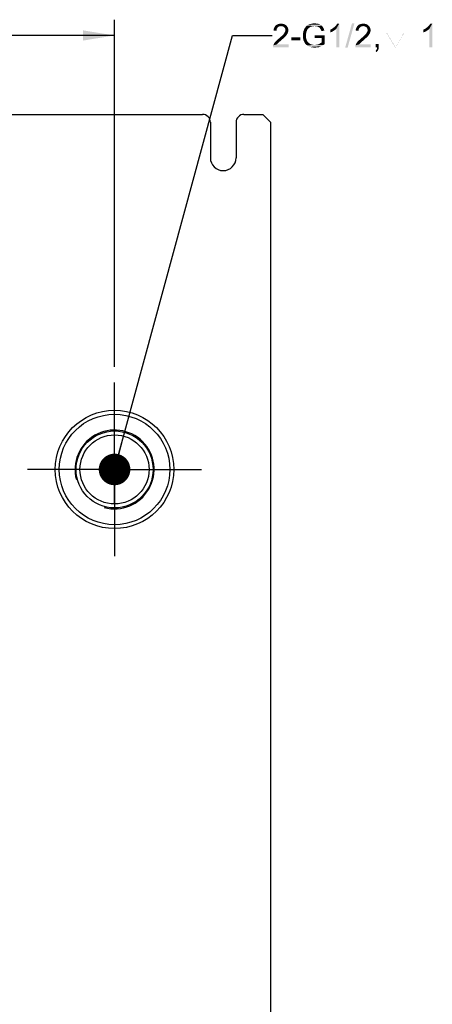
# Paper-space layout '61767N-2-A-2_1_2' of a CAD drawing. Header units: millimetres. Extents: x 0 to 594, y 1 to 420.
# Tile 78 of 83: x 391 to 443, y 214 to 339. Entities that reach past the tile are written whole.
import ezdxf

# ---------------------------------------------------------------- set-up
doc = ezdxf.new("R2010")
doc.units = ezdxf.units.MM
doc.header["$LTSCALE"] = 32.67
doc.linetypes.add('CENTER', pattern=[0.6, 0.375, -0.075, 0.075, -0.075])
doc.layers.get('0').update_dxf_attribs({"linetype": 'CONTINUOUS'})
for name, color, linetype in [('61767N-2-A-2_DXF_DIMENSION', 7, 'CONTINUOUS'), ('61807N-2_DXF_AXIS', 7, 'CONTINUOUS'), ('61807N-2_DXF_CONTINUOUS_LINE', 7, 'CONTINUOUS'), ('61807N-2_DXF_TEXT', 7, 'CONTINUOUS')]:
    doc.layers.add(name, color=color, linetype=linetype)
doc.styles.get("Standard").update_dxf_attribs({"font": 'arial.ttf'})
doc.dimstyles.new('DIMSTYLE_5', dxfattribs={"dimtxt": 3, "dimasz": 4, "dimexe": 0.18, "dimexo": 0.0625, "dimgap": 0.09, "dimtad": 1, "dimlfac": 2, "dimdsep": 46, "dimtxsty": 'Standard', "dimblk": '_FILLED', "dimblk1": '_FILLED', "dimblk2": '_FILLED', "dimcen": 0.09, "dimadec": 0, "dimazin": 0, "dimtp": 0.3, "dimtm": 0.3, "dimtfac": 1, "dimtofl": 0, "dimtmove": 0, "dimatfit": 3, "dimldrblk": '_FILLED', "dimfxl": 0, "dimtolj": 1, "dimarcsym": 0})
doc.dimstyles.get("Standard").update_dxf_attribs({"dimtxt": 3, "dimasz": 4, "dimexe": 0.18, "dimexo": 0.0625, "dimgap": 0.09, "dimtad": 1, "dimdsep": 46, "dimtxsty": 'Standard', "dimblk": '_FILLED', "dimblk1": '_FILLED', "dimblk2": '_FILLED', "dimcen": 0.09, "dimadec": 0, "dimazin": 0, "dimtol": 1, "dimtp": 0.01, "dimtm": 0.01, "dimtfac": 1, "dimtofl": 0, "dimtmove": 0, "dimatfit": 3, "dimldrblk": '_FILLED', "dimfxl": 0, "dimtolj": 1, "dimarcsym": 0})

# ---------------------------------------------------------------- blocks, each defined once
blk = doc.blocks.new('_FILLED')
at = {"color": 0, "linetype": 'ByBlock'}
blk.add_solid([(0, 0), (-1, 0.1625), (-1, -0.1625)], dxfattribs=at)
blk = doc.blocks.new('*D22')
at = {"layer": '61767N-2-A-2_DXF_DIMENSION', "color": 2, "linetype": 'Continuous'}
for p, q in [((360.5, 272.49), (360.5, 338.99)), ((403.15, 294.99), (403.15, 338.99)), ((360.5, 336.99), (381.83, 336.99)), ((403.15, 336.99), (381.83, 336.99))]:
    blk.add_line(p, q, dxfattribs=at)
at = {"layer": '61767N-2-A-2_DXF_DIMENSION', "color": 2, "linetype": 'Continuous', "xscale": 4, "yscale": 4, "zscale": 4, "rotation": 180}
blk.add_blockref('_FILLED', (360.5, 336.99), dxfattribs=at)
at = {"layer": '61767N-2-A-2_DXF_DIMENSION', "color": 2, "linetype": 'Continuous', "xscale": 4, "yscale": 4, "zscale": 4}
blk.add_blockref('_FILLED', (403.15, 336.99), dxfattribs=at)

psp = doc.layouts.new('61767N-2-A-2_1_2')

# ---------------------------------------------------------------- linework, layer by layer
at = {"layer": '61807N-2_DXF_AXIS', "color": 2, "linetype": 'CENTER'}
for q in [(403.1533, 292.9887), (392.1533, 281.9887), (403.1533, 270.9887), (414.1533, 281.9887)]:
    psp.add_line((403.1533, 281.9887), q, dxfattribs=at)
at = {"layer": '61807N-2_DXF_CONTINUOUS_LINE', "color": 7, "linetype": 'Continuous'}
for p, q in [((333.5283, 326.9887), (414.2783, 326.9887)), ((419.5283, 326.9887), (421.9033, 326.9887)), ((422.9033, 325.9887), (421.9033, 326.9887)), ((415.2783, 325.9887), (415.2783, 321.4887)), ((418.5283, 325.9887), (418.5283, 321.4887)), ((422.9033, 325.9887), (422.9033, 117.9887))]:
    psp.add_line(p, q, dxfattribs=at)
at = {"layer": '61807N-2_DXF_CONTINUOUS_LINE', "color": 40, "linetype": 'Continuous'}
psp.add_line((403.1533, 277.6582), (403.1533, 281.9887), dxfattribs=at)
at = {"layer": '61807N-2_DXF_CONTINUOUS_LINE', "color": 7, "linetype": 'Continuous'}
for radius in [7.5, 7, 4.875, 4.375]:
    psp.add_circle((403.1533, 281.9887), radius, dxfattribs=at)
for centre, radius, start, end in [((414.2783, 325.9887), 1, 0, 90), ((419.5283, 325.9887), 1, 90, 180), ((416.9033, 321.4887), 1.625, 180, 360)]:
    psp.add_arc(centre, radius, start, end, dxfattribs=at)
at = {"layer": '61807N-2_DXF_CONTINUOUS_LINE', "color": 2, "linetype": 'Continuous'}
psp.add_arc((403.1533, 281.9887), 5, 255, 195, dxfattribs=at)
at = {"layer": '61807N-2_DXF_TEXT', "color": 2, "linetype": 'Continuous', "const_width": 0.01}
for points in [[(437.0553, 338.6137), (440.3053, 338.6137)], [(438.6803, 338.6137), (438.6803, 335.4887)], [(437.5553, 337.3637), (438.6803, 335.4887), (439.8053, 337.3637)]]:
    psp.add_lwpolyline(points, dxfattribs=at)
at = {"layer": '61807N-2_DXF_TEXT', "color": 2, "linetype": 'Continuous'}
for points in [[(424.8925, 338.2443), (423.448, 338.1332), (423.5592, 338.2665)], [(424.8925, 338.2443), (424.2258, 338.1776), (423.448, 338.1332)], [(424.2258, 338.1776), (424.0925, 338.1554), (423.448, 338.1332)], [(424.7592, 338.3554), (423.5592, 338.2665), (423.6925, 338.3554)], [(423.5592, 338.2665), (424.7592, 338.3554), (424.8925, 338.2443)], [(424.6036, 338.4221), (423.6925, 338.3554), (423.848, 338.4221)], [(423.6925, 338.3554), (424.6036, 338.4221), (424.7592, 338.3554)], [(424.4258, 338.4665), (423.848, 338.4221), (424.0258, 338.4665)], [(423.848, 338.4221), (424.4258, 338.4665), (424.6036, 338.4221)], [(424.0258, 338.4665), (424.2258, 338.4887), (424.4258, 338.4665)], [(424.3369, 338.1554), (424.2258, 338.1776), (424.8925, 338.2443)], [(424.448, 338.1332), (424.3369, 338.1554), (424.8925, 338.2443)], [(424.448, 338.1332), (424.8925, 338.2443), (425.0036, 338.111)], [(428.4703, 338.1776), (427.3814, 338.111), (427.5147, 338.2443)], [(428.4703, 338.1776), (428.2036, 338.1554), (427.3814, 338.111)], [(429.2925, 338.2887), (427.5147, 338.2443), (427.6703, 338.3332)], [(427.5147, 338.2443), (429.2925, 338.2887), (429.4036, 338.2221)], [(427.5147, 338.2443), (429.4036, 338.2221), (428.4703, 338.1776)], [(429.0703, 338.4221), (429.1814, 338.3554), (427.6703, 338.3332)], [(429.0703, 338.4221), (427.6703, 338.3332), (427.8703, 338.4221)], [(427.6703, 338.3332), (429.1814, 338.3554), (429.2925, 338.2887)], [(428.9369, 338.4665), (427.8703, 338.4221), (428.048, 338.4665)], [(427.8703, 338.4221), (428.9369, 338.4665), (429.0703, 338.4221)], [(428.6258, 338.511), (428.7814, 338.4887), (428.048, 338.4665)], [(428.6258, 338.511), (428.048, 338.4665), (428.248, 338.511)], [(428.048, 338.4665), (428.7814, 338.4887), (428.9369, 338.4665)], [(428.2036, 338.1554), (428.4703, 338.1776), (428.3369, 338.1554)], [(428.248, 338.511), (428.4703, 338.5332), (428.6258, 338.511)], [(428.5814, 338.1554), (428.4703, 338.1776), (429.4036, 338.2221)], [(428.6925, 338.1554), (428.5814, 338.1554), (429.4036, 338.2221)], [(428.7814, 338.1332), (428.6925, 338.1554), (429.4036, 338.2221)], [(428.7814, 338.1332), (429.4036, 338.2221), (429.4703, 338.111)], [(430.7592, 337.8887), (430.8703, 337.9776), (431.5814, 338.4887)], [(431.2036, 337.8221), (430.7592, 337.8887), (431.5814, 338.4887)], [(430.8703, 337.9776), (431.0036, 338.0887), (431.5814, 338.4887)], [(431.0036, 338.0887), (431.1147, 338.1776), (431.5814, 338.4887)], [(431.1147, 338.1776), (431.2036, 338.2887), (431.5814, 338.4887)], [(431.2036, 338.2887), (431.2703, 338.3776), (431.5814, 338.4887)], [(431.2036, 335.4887), (431.2036, 337.8221), (431.5814, 338.4887)], [(431.2036, 335.4887), (431.5814, 338.4887), (431.5814, 335.4887)], [(431.5814, 338.4887), (431.2703, 338.3776), (431.3369, 338.4887)], [(433.5147, 338.5332), (432.3369, 335.4443), (433.2036, 338.5332)], [(432.3369, 335.4443), (433.5147, 338.5332), (432.648, 335.4443)], [(435.2925, 338.2443), (433.848, 338.1332), (433.9592, 338.2665)], [(435.2925, 338.2443), (434.6258, 338.1776), (433.848, 338.1332)], [(434.6258, 338.1776), (434.4925, 338.1554), (433.848, 338.1332)], [(435.1592, 338.3554), (433.9592, 338.2665), (434.0925, 338.3554)], [(433.9592, 338.2665), (435.1592, 338.3554), (435.2925, 338.2443)], [(435.0036, 338.4221), (434.0925, 338.3554), (434.248, 338.4221)], [(434.0925, 338.3554), (435.0036, 338.4221), (435.1592, 338.3554)], [(434.8258, 338.4665), (434.248, 338.4221), (434.4258, 338.4665)], [(434.248, 338.4221), (434.8258, 338.4665), (435.0036, 338.4221)], [(434.4258, 338.4665), (434.6258, 338.4887), (434.8258, 338.4665)], [(434.7369, 338.1554), (434.6258, 338.1776), (435.2925, 338.2443)], [(434.848, 338.1332), (434.7369, 338.1554), (435.2925, 338.2443)], [(434.848, 338.1332), (435.2925, 338.2443), (435.4036, 338.111)], [(442.5386, 337.8887), (442.6498, 337.9776), (443.3609, 338.4887)], [(442.9831, 337.8221), (442.5386, 337.8887), (443.3609, 338.4887)], [(442.6498, 337.9776), (442.7831, 338.0887), (443.3609, 338.4887)], [(442.7831, 338.0887), (442.8942, 338.1776), (443.3609, 338.4887)], [(442.8942, 338.1776), (442.9831, 338.2887), (443.3609, 338.4887)], [(442.9831, 338.2887), (443.0498, 338.3776), (443.3609, 338.4887)], [(442.9831, 335.4887), (442.9831, 337.8221), (443.3609, 338.4887)], [(442.9831, 335.4887), (443.3609, 338.4887), (443.3609, 335.4887)], [(443.3609, 338.4887), (443.0498, 338.3776), (443.1164, 338.4887)], [(423.648, 337.711), (423.2703, 337.6221), (423.2925, 337.7998)], [(423.2703, 337.6221), (423.648, 337.711), (423.648, 337.5776)], [(423.7369, 337.911), (423.2925, 337.7998), (423.3592, 337.9776)], [(423.7369, 337.911), (423.6703, 337.8221), (423.2925, 337.7998)], [(423.2925, 337.7998), (423.6703, 337.8221), (423.648, 337.711)], [(423.9814, 338.1332), (423.8703, 338.0665), (423.3592, 337.9776)], [(423.9814, 338.1332), (423.3592, 337.9776), (423.448, 338.1332)], [(423.8703, 338.0665), (423.8036, 337.9998), (423.3592, 337.9776)], [(423.3592, 337.9776), (423.8036, 337.9998), (423.7369, 337.911)], [(423.448, 338.1332), (424.0925, 338.1554), (423.9814, 338.1332)], [(424.848, 336.9332), (424.2703, 336.8887), (424.3592, 336.9776)], [(424.2703, 336.8887), (424.848, 336.9332), (424.7592, 336.8443)], [(424.9147, 337.0443), (424.3592, 336.9776), (424.4258, 337.0443)], [(424.3592, 336.9776), (424.9147, 337.0443), (424.848, 336.9332)], [(424.4258, 337.0443), (424.4925, 337.111), (424.9814, 337.1332)], [(424.4258, 337.0443), (424.9814, 337.1332), (424.9147, 337.0443)], [(425.0036, 338.111), (424.5369, 338.0887), (424.448, 338.1332)], [(424.9814, 337.1332), (424.4925, 337.111), (424.5592, 337.1776)], [(424.6258, 338.0221), (424.5369, 338.0887), (425.0036, 338.111)], [(425.048, 337.2221), (424.5592, 337.1776), (424.6036, 337.2443)], [(424.5592, 337.1776), (425.048, 337.2221), (424.9814, 337.1332)], [(425.0703, 337.311), (424.6036, 337.2443), (424.6703, 337.3554)], [(424.6036, 337.2443), (425.0703, 337.311), (425.048, 337.2221)], [(424.6258, 338.0221), (425.0036, 338.111), (425.0925, 337.9776)], [(425.0925, 337.9776), (424.6925, 337.9554), (424.6258, 338.0221)], [(424.6703, 337.3554), (424.7369, 337.4665), (425.1369, 337.4887)], [(424.6703, 337.3554), (425.1369, 337.4887), (425.0703, 337.311)], [(424.7369, 337.8665), (424.6925, 337.9554), (425.0925, 337.9776)], [(424.7369, 337.8665), (425.0925, 337.9776), (425.1369, 337.8221)], [(425.1369, 337.8221), (424.7592, 337.7776), (424.7369, 337.8665)], [(425.1369, 337.4887), (424.7369, 337.4665), (424.7592, 337.5554)], [(424.7814, 337.6665), (424.7592, 337.7776), (425.1369, 337.8221)], [(425.1592, 337.6443), (424.7592, 337.5554), (424.7814, 337.6665)], [(424.7592, 337.5554), (425.1592, 337.6443), (425.1369, 337.4887)], [(424.7814, 337.6665), (425.1369, 337.8221), (425.1592, 337.6443)], [(427.4036, 337.2887), (426.9814, 337.1776), (427.0258, 337.3776)], [(426.9814, 337.1776), (427.4036, 337.2887), (427.3814, 337.1332)], [(427.3814, 337.1332), (426.9814, 336.9554), (426.9814, 337.1776)], [(427.3814, 337.1332), (427.3814, 336.9776), (426.9814, 336.9554)], [(426.9814, 336.9554), (427.3814, 336.9776), (427.3814, 336.7998)], [(427.3814, 336.7998), (426.9814, 336.7554), (426.9814, 336.9554)], [(427.4925, 337.5776), (427.4258, 337.4443), (427.0258, 337.3776)], [(427.4925, 337.5776), (427.0258, 337.3776), (427.0703, 337.5776)], [(427.0258, 337.3776), (427.4258, 337.4443), (427.4036, 337.2887)], [(427.5592, 337.7332), (427.0703, 337.5776), (427.1592, 337.7776)], [(427.0703, 337.5776), (427.5592, 337.7332), (427.4925, 337.5776)], [(427.7369, 337.9332), (427.1592, 337.7776), (427.248, 337.9554)], [(427.7369, 337.9332), (427.6703, 337.8665), (427.1592, 337.7776)], [(427.1592, 337.7776), (427.6703, 337.8665), (427.5592, 337.7332)], [(428.0925, 338.111), (428.0036, 338.0887), (427.248, 337.9554)], [(428.0925, 338.111), (427.248, 337.9554), (427.3814, 338.111)], [(428.0036, 338.0887), (427.8925, 338.0443), (427.248, 337.9554)], [(427.8925, 338.0443), (427.8258, 337.9998), (427.248, 337.9554)], [(427.248, 337.9554), (427.8258, 337.9998), (427.7369, 337.9332)], [(427.3814, 338.111), (428.2036, 338.1554), (428.0925, 338.111)], [(429.7592, 337.0221), (428.4925, 336.6665), (428.4925, 337.0221)], [(429.3592, 336.6665), (428.4925, 336.6665), (429.7592, 337.0221)], [(429.4703, 338.111), (428.8703, 338.0887), (428.7814, 338.1332)], [(428.9592, 338.0443), (428.8703, 338.0887), (429.4703, 338.111)], [(428.9592, 338.0443), (429.4703, 338.111), (429.5369, 338.0221)], [(429.5369, 338.0221), (429.048, 337.9998), (428.9592, 338.0443)], [(429.1147, 337.9554), (429.048, 337.9998), (429.5369, 338.0221)], [(429.1147, 337.9554), (429.5369, 338.0221), (429.6036, 337.911)], [(429.6036, 337.911), (429.1592, 337.8887), (429.1147, 337.9554)], [(429.2036, 337.8221), (429.1592, 337.8887), (429.6036, 337.911)], [(429.2036, 337.8221), (429.6036, 337.911), (429.648, 337.7776)], [(429.648, 337.7776), (429.248, 337.7332), (429.2036, 337.8221)], [(429.2925, 337.6443), (429.248, 337.7332), (429.648, 337.7776)], [(429.2925, 337.6443), (429.648, 337.7776), (429.6925, 337.6221)], [(429.6925, 337.6221), (429.3369, 337.5332), (429.2925, 337.6443)], [(429.3592, 336.0887), (429.3592, 336.6665), (429.7592, 337.0221)], [(429.3592, 336.0887), (429.7592, 337.0221), (429.7592, 335.911)], [(430.4703, 337.7332), (430.6036, 337.7998), (431.2036, 337.8221)], [(430.4703, 337.7332), (431.2036, 337.8221), (431.048, 337.6887)], [(431.048, 337.6887), (430.4703, 337.3776), (430.4703, 337.7332)], [(431.048, 337.6887), (430.848, 337.5554), (430.4703, 337.3776)], [(430.848, 337.5554), (430.648, 337.4443), (430.4703, 337.3776)], [(431.2036, 337.8221), (430.6036, 337.7998), (430.7592, 337.8887)], [(434.048, 337.711), (433.6703, 337.6221), (433.6925, 337.7998)], [(433.6703, 337.6221), (434.048, 337.711), (434.048, 337.5776)], [(434.1369, 337.911), (433.6925, 337.7998), (433.7592, 337.9776)], [(434.1369, 337.911), (434.0703, 337.8221), (433.6925, 337.7998)], [(433.6925, 337.7998), (434.0703, 337.8221), (434.048, 337.711)], [(434.3814, 338.1332), (434.2703, 338.0665), (433.7592, 337.9776)], [(434.3814, 338.1332), (433.7592, 337.9776), (433.848, 338.1332)], [(434.2703, 338.0665), (434.2036, 337.9998), (433.7592, 337.9776)], [(433.7592, 337.9776), (434.2036, 337.9998), (434.1369, 337.911)], [(433.848, 338.1332), (434.4925, 338.1554), (434.3814, 338.1332)], [(435.248, 336.9332), (434.6703, 336.8887), (434.7592, 336.9776)], [(434.6703, 336.8887), (435.248, 336.9332), (435.1592, 336.8443)], [(435.3147, 337.0443), (434.7592, 336.9776), (434.8258, 337.0443)], [(434.7592, 336.9776), (435.3147, 337.0443), (435.248, 336.9332)], [(434.8258, 337.0443), (434.8925, 337.111), (435.3814, 337.1332)], [(434.8258, 337.0443), (435.3814, 337.1332), (435.3147, 337.0443)], [(435.4036, 338.111), (434.9369, 338.0887), (434.848, 338.1332)], [(435.3814, 337.1332), (434.8925, 337.111), (434.9592, 337.1776)], [(435.0258, 338.0221), (434.9369, 338.0887), (435.4036, 338.111)], [(435.448, 337.2221), (434.9592, 337.1776), (435.0036, 337.2443)], [(434.9592, 337.1776), (435.448, 337.2221), (435.3814, 337.1332)], [(435.4703, 337.311), (435.0036, 337.2443), (435.0703, 337.3554)], [(435.0036, 337.2443), (435.4703, 337.311), (435.448, 337.2221)], [(435.0258, 338.0221), (435.4036, 338.111), (435.4925, 337.9776)], [(435.4925, 337.9776), (435.0925, 337.9554), (435.0258, 338.0221)], [(435.0703, 337.3554), (435.1369, 337.4665), (435.5369, 337.4887)], [(435.0703, 337.3554), (435.5369, 337.4887), (435.4703, 337.311)], [(435.1369, 337.8665), (435.0925, 337.9554), (435.4925, 337.9776)], [(435.1369, 337.8665), (435.4925, 337.9776), (435.5369, 337.8221)], [(435.5369, 337.8221), (435.1592, 337.7776), (435.1369, 337.8665)], [(435.5369, 337.4887), (435.1369, 337.4665), (435.1592, 337.5554)], [(435.1814, 337.6665), (435.1592, 337.7776), (435.5369, 337.8221)], [(435.5592, 337.6443), (435.1592, 337.5554), (435.1814, 337.6665)], [(435.1592, 337.5554), (435.5592, 337.6443), (435.5369, 337.4887)], [(435.1814, 337.6665), (435.5369, 337.8221), (435.5592, 337.6443)], [(442.2498, 337.7332), (442.3831, 337.7998), (442.9831, 337.8221)], [(442.2498, 337.7332), (442.9831, 337.8221), (442.8275, 337.6887)], [(442.8275, 337.6887), (442.2498, 337.3776), (442.2498, 337.7332)], [(442.8275, 337.6887), (442.6275, 337.5554), (442.2498, 337.3776)], [(442.6275, 337.5554), (442.4275, 337.4443), (442.2498, 337.3776)], [(442.9831, 337.8221), (442.3831, 337.7998), (442.5386, 337.8887)], [(423.2258, 335.6221), (423.248, 335.7332), (425.1814, 335.8665)], [(423.2258, 335.4887), (423.2258, 335.6221), (425.1814, 335.8665)], [(423.2258, 335.4887), (425.1814, 335.8665), (425.1814, 335.4887)], [(423.7814, 335.9554), (423.7147, 335.8665), (423.248, 335.7332)], [(423.7814, 335.9554), (423.248, 335.7332), (423.3369, 335.9554)], [(423.7147, 335.8665), (425.1814, 335.8665), (423.248, 335.7332)], [(423.9369, 336.111), (423.3369, 335.9554), (423.4703, 336.1554)], [(423.9369, 336.111), (423.8703, 336.0443), (423.3369, 335.9554)], [(423.3369, 335.9554), (423.8703, 336.0443), (423.7814, 335.9554)], [(424.0258, 336.1998), (423.4703, 336.1554), (423.5592, 336.2443)], [(423.4703, 336.1554), (424.0258, 336.1998), (423.9369, 336.111)], [(424.1592, 336.2887), (423.5592, 336.2443), (423.6703, 336.3554)], [(423.5592, 336.2443), (424.1592, 336.2887), (424.0258, 336.1998)], [(424.2925, 336.4221), (423.6703, 336.3554), (423.8036, 336.4887)], [(423.6703, 336.3554), (424.2925, 336.4221), (424.1592, 336.2887)], [(424.4703, 336.5776), (423.8036, 336.4887), (423.9369, 336.5998)], [(423.8036, 336.4887), (424.4703, 336.5776), (424.2925, 336.4221)], [(424.6258, 336.711), (423.9369, 336.5998), (424.0703, 336.711)], [(423.9369, 336.5998), (424.6258, 336.711), (424.4703, 336.5776)], [(424.0703, 336.711), (424.1592, 336.7998), (424.7592, 336.8443)], [(424.0703, 336.711), (424.7592, 336.8443), (424.6258, 336.711)], [(424.7592, 336.8443), (424.1592, 336.7998), (424.2703, 336.8887)], [(426.6703, 336.7332), (425.5147, 336.3776), (425.5147, 336.7332)], [(425.5147, 336.3776), (426.6703, 336.7332), (426.6703, 336.3776)], [(426.9814, 336.7554), (427.3814, 336.7998), (427.4036, 336.6221)], [(427.4036, 336.6221), (427.0258, 336.5554), (426.9814, 336.7554)], [(427.0258, 336.5554), (427.4036, 336.6221), (427.448, 336.4665)], [(427.448, 336.4665), (427.0703, 336.3554), (427.0258, 336.5554)], [(427.0703, 336.3554), (427.448, 336.4665), (427.5147, 336.311)], [(427.5147, 336.311), (427.1592, 336.1776), (427.0703, 336.3554)], [(427.5147, 336.311), (427.5814, 336.1998), (427.1592, 336.1776)], [(427.1592, 336.1776), (427.5814, 336.1998), (427.6703, 336.0887)], [(427.6703, 336.0887), (427.248, 335.9998), (427.1592, 336.1776)], [(427.248, 335.9998), (427.6703, 336.0887), (427.7814, 335.9998)], [(427.7814, 335.9998), (427.3814, 335.8443), (427.248, 335.9998)], [(427.7814, 335.9998), (427.9147, 335.911), (427.3814, 335.8443)], [(427.9147, 335.911), (428.048, 335.8665), (427.3814, 335.8443)], [(427.3814, 335.8443), (428.048, 335.8665), (428.1814, 335.8221)], [(428.1814, 335.8221), (427.5369, 335.7332), (427.3814, 335.8443)], [(428.1814, 335.8221), (428.3147, 335.7998), (427.5369, 335.7332)], [(428.6036, 335.7998), (429.6036, 335.7998), (427.5369, 335.7332)], [(428.4703, 335.7998), (428.6036, 335.7998), (427.5369, 335.7332)], [(428.3147, 335.7998), (428.4703, 335.7998), (427.5369, 335.7332)], [(427.5369, 335.7332), (429.6036, 335.7998), (429.448, 335.6887)], [(429.448, 335.6887), (427.6925, 335.6221), (427.5369, 335.7332)], [(427.6925, 335.6221), (429.448, 335.6887), (429.2925, 335.6221)], [(428.6036, 335.7998), (428.7369, 335.8221), (429.7592, 335.911)], [(428.6036, 335.7998), (429.7592, 335.911), (429.6036, 335.7998)], [(428.7369, 335.8221), (428.848, 335.8443), (429.7592, 335.911)], [(428.848, 335.8443), (428.9814, 335.8887), (429.7592, 335.911)], [(429.7592, 335.911), (428.9814, 335.8887), (429.0925, 335.9332)], [(429.0925, 335.9332), (429.2703, 336.0443), (429.3592, 336.0887)], [(429.7592, 335.911), (429.0925, 335.9332), (429.3592, 336.0887)], [(429.0925, 335.9332), (429.1814, 335.9998), (429.2703, 336.0443)], [(433.6258, 335.6221), (433.648, 335.7332), (435.5814, 335.8665)], [(433.6258, 335.4887), (433.6258, 335.6221), (435.5814, 335.8665)], [(433.6258, 335.4887), (435.5814, 335.8665), (435.5814, 335.4887)], [(434.1814, 335.9554), (434.1147, 335.8665), (433.648, 335.7332)], [(434.1814, 335.9554), (433.648, 335.7332), (433.7369, 335.9554)], [(434.1147, 335.8665), (435.5814, 335.8665), (433.648, 335.7332)], [(434.3369, 336.111), (433.7369, 335.9554), (433.8703, 336.1554)], [(434.3369, 336.111), (434.2703, 336.0443), (433.7369, 335.9554)], [(433.7369, 335.9554), (434.2703, 336.0443), (434.1814, 335.9554)], [(434.4258, 336.1998), (433.8703, 336.1554), (433.9592, 336.2443)], [(433.8703, 336.1554), (434.4258, 336.1998), (434.3369, 336.111)], [(434.5592, 336.2887), (433.9592, 336.2443), (434.0703, 336.3554)], [(433.9592, 336.2443), (434.5592, 336.2887), (434.4258, 336.1998)], [(434.6925, 336.4221), (434.0703, 336.3554), (434.2036, 336.4887)], [(434.0703, 336.3554), (434.6925, 336.4221), (434.5592, 336.2887)], [(434.8703, 336.5776), (434.2036, 336.4887), (434.3369, 336.5998)], [(434.2036, 336.4887), (434.8703, 336.5776), (434.6925, 336.4221)], [(435.0258, 336.711), (434.3369, 336.5998), (434.4703, 336.711)], [(434.3369, 336.5998), (435.0258, 336.711), (434.8703, 336.5776)], [(434.4703, 336.711), (434.5592, 336.7998), (435.1592, 336.8443)], [(434.4703, 336.711), (435.1592, 336.8443), (435.0258, 336.711)], [(435.1592, 336.8443), (434.5592, 336.7998), (434.6703, 336.8887)], [(436.5814, 335.8887), (436.1814, 335.4887), (436.1814, 335.8887)], [(436.3592, 335.4887), (436.1814, 335.4887), (436.5814, 335.8887)], [(436.3592, 335.4887), (436.5814, 335.8887), (436.5814, 335.4887)], [(429.2925, 335.6221), (427.8925, 335.5332), (427.6925, 335.6221)], [(429.2925, 335.6221), (429.1369, 335.5554), (427.8925, 335.5332)], [(428.0925, 335.4887), (427.8925, 335.5332), (429.1369, 335.5554)], [(428.8258, 335.4887), (428.0925, 335.4887), (429.1369, 335.5554)], [(428.8258, 335.4887), (428.2925, 335.4665), (428.0925, 335.4887)], [(428.2925, 335.4665), (428.8258, 335.4887), (428.6703, 335.4665)], [(428.6703, 335.4665), (428.5147, 335.4443), (428.2925, 335.4665)], [(428.8258, 335.4887), (429.1369, 335.5554), (428.9814, 335.4887)], [(436.4925, 335.111), (436.1814, 335.0443), (436.248, 335.111)], [(436.1814, 335.0443), (436.4925, 335.111), (436.448, 335.0443)], [(436.448, 335.0443), (436.2703, 334.8887), (436.1814, 335.0443)], [(436.5369, 335.1998), (436.248, 335.111), (436.3147, 335.1998)], [(436.248, 335.111), (436.5369, 335.1998), (436.4925, 335.111)], [(436.448, 335.0443), (436.4036, 334.9998), (436.2703, 334.8887)], [(436.4036, 334.9998), (436.3369, 334.9332), (436.2703, 334.8887)], [(436.3147, 335.1998), (436.3369, 335.2665), (436.5592, 335.2887)], [(436.3147, 335.1998), (436.5592, 335.2887), (436.5369, 335.1998)], [(436.5592, 335.2887), (436.3369, 335.2665), (436.3592, 335.3332)], [(436.5814, 335.4887), (436.3592, 335.3998), (436.3592, 335.4887)], [(436.3592, 335.3998), (436.5814, 335.4887), (436.5592, 335.3776)], [(436.5592, 335.3776), (436.3592, 335.3332), (436.3592, 335.3998)], [(436.3592, 335.3332), (436.5592, 335.3776), (436.5592, 335.2887)]]:
    psp.add_solid(points, dxfattribs=at)

# ---------------------------------------------------------------- dimensions: what is measured, and where the dimension line sits
at = {"layer": '61767N-2-A-2_DXF_DIMENSION', "color": 2, "linetype": 'Continuous'}
dim = psp.add_linear_dim(base=(403.1533, 336.9887), p1=(360.5033, 272.4887), p2=(403.1533, 294.9887), dimstyle='DIMSTYLE_5', dxfattribs=at)
dim.commit()
dim.dimension.update_dxf_attribs({"geometry": '*D22', "text_midpoint": (377.7521, 337.7387), "dimtype": 160})

# ---------------------------------------------------------------- leaders
at = {"layer": '61807N-2_DXF_TEXT', "color": 2, "linetype": 'Continuous'}
psp.add_leader([(403.1533, 281.9887), (418.0925, 336.9887), (423.0925, 336.9887)], dimstyle='Standard', override={"dimtad": 0, "dimldrblk": 'DOT'}, dxfattribs=at)

doc.saveas('drawing.dxf')
